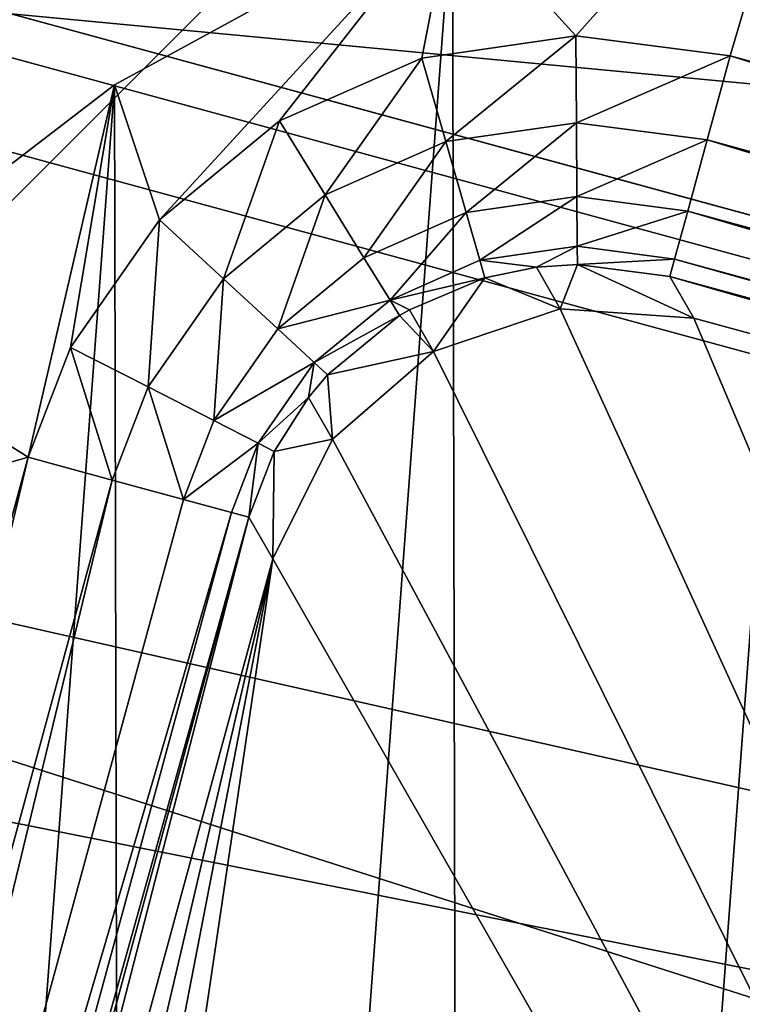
# Model space of a CAD drawing. Header units: millimetres. Extents: x -1799 to 282, y -72 to 2009.
# Tile 92 of 256: x -1734.88 to -1731.72, y 5.18 to 9.49. Entities that reach past the tile are written whole.
import ezdxf

# ---------------------------------------------------------------- set-up
doc = ezdxf.new("R2010")
doc.units = ezdxf.units.MM
doc.header["$LTSCALE"] = 25.4
doc.layers.get('0').update_dxf_attribs({"true_color": 0xff5454})

# ---------------------------------------------------------------- blocks, each defined once
blk = doc.blocks.new('MONO-CORNER-VIII-2X200-GOLD-7702.STL')
at = {"color": 250, "true_color": 0x262626}
mesh = blk.add_polyface(dxfattribs=at)
corners = [(-1726.241, 9.3914, 119.4765), (-1791.3307, 31.7285, 40.0178), (-1794.032, 27.8606, 41.4492), (-1723.5396, 13.2593, 118.0451)]
mesh.append_faces([[corners[k] for k in face] for face in [(0, 1, 2), (1, 0, 3)]], dxfattribs={"vtx0": -1, "color": 250})
mesh = blk.add_polyface(dxfattribs=at)
corners = [(-1757.9119, 24.7582, 9.3332), (-1691.4706, 10.5048, 89.531), (-1690.1207, 6.289, 87.3604), (-1759.2616, 28.974, 11.5038)]
mesh.append_faces([[corners[k] for k in face] for face in [(0, 1, 2), (1, 0, 3)]], dxfattribs={"vtx0": -1, "color": 250})
mesh = blk.add_polyface(dxfattribs=at)
corners = [(-1736.0353, 9.8182, 109.9202), (-1726.241, 9.3914, 119.4765), (-1794.032, 27.8606, 41.4492), (-1727.9648, 7.6195, 119.2092)]
mesh.append_faces([[corners[k] for k in face] for face in [(0, 1, 2), (1, 0, 3)]], dxfattribs={"vtx0": -1, "color": 250})
mesh = blk.add_polyface(dxfattribs=at)
corners = [(-1757.2113, 20.1808, 7.6411), (-1690.1207, 6.289, 87.3604), (-1689.4203, 1.7116, 85.6684), (-1757.9119, 24.7582, 9.3332)]
mesh.append_faces([[corners[k] for k in face] for face in [(0, 1, 2), (1, 0, 3)]], dxfattribs={"vtx0": -1, "color": 250})
mesh = blk.add_polyface(dxfattribs=at)
corners = [(-1725.3726, 8.6086, 118.5367), (-1775.9047, 22.3757, 60.3745), (-1774.6833, 24.2664, 59.7609)]
mesh.append_faces([[corners[k] for k in face] for face in [(0, 1, 2)]], dxfattribs={"color": 250})
mesh = blk.add_polyface(dxfattribs=at)
corners = [(-1722.8186, 12.2654, 117.1834), (-1725.3726, 8.6086, 118.5367), (-1774.6833, 24.2664, 59.7609)]
mesh.append_faces([[corners[k] for k in face] for face in [(0, 1, 2)]], dxfattribs={"color": 250})
mesh = blk.add_polyface(dxfattribs=at)
corners = [(-1725.3726, 8.6086, 118.5367), (-1734.9148, 9.5129, 108.8745), (-1775.9047, 22.3757, 60.3745), (-1726.8445, 7.3142, 118.1634)]
mesh.append_faces([[corners[k] for k in face] for face in [(0, 1, 2), (1, 0, 3)]], dxfattribs={"vtx0": -1, "color": 250})
mesh = blk.add_polyface(dxfattribs=at)
corners = [(-1742.3181, 21.4864, 30.9836), (-1741.7546, 19.4425, 30.0103), (-1691.2225, 5.6753, 88.1725)]
mesh.append_faces([[corners[k] for k in face] for face in [(0, 1, 2)]], dxfattribs={"color": 250})
mesh = blk.add_polyface(dxfattribs=at)
corners = [(-1742.3181, 21.4864, 30.9836), (-1691.2225, 5.6753, 88.1725), (-1692.4988, 9.6612, 90.2247)]
mesh.append_faces([[corners[k] for k in face] for face in [(0, 1, 2)]], dxfattribs={"color": 250})
mesh = blk.add_polyface(dxfattribs=at)
corners = [(-1757.1826, 15.3889, 6.4819), (-1689.4203, 1.7116, 85.6684), (-1689.3915, -3.0803, 84.5091), (-1757.2113, 20.1808, 7.6411)]
mesh.append_faces([[corners[k] for k in face] for face in [(0, 1, 2), (1, 0, 3)]], dxfattribs={"vtx0": -1, "color": 250})
mesh = blk.add_polyface(dxfattribs=at)
corners = [(-1741.7546, 19.4425, 30.0103), (-1741.345, 17.3128, 29.1502), (-1691.2225, 5.6753, 88.1725)]
mesh.append_faces([[corners[k] for k in face] for face in [(0, 1, 2)]], dxfattribs={"color": 250})
mesh = blk.add_polyface(dxfattribs=at)
corners = [(-1758.4633, -18.4, 122.0602), (-1738.076, -5.5681, 122.0602), (-1758.4633, 18.4, 122.0602), (-1734.0133, -9.631, 122.0602), (-1728.4633, -11.1181, 122.0602), (238.8945, -18.4, 122.0602), (-1739.5632, -0.0181, 122.0602), (-1618.4633, -11.1181, 122.0602), (-1722.9132, -9.631, 122.0602), (-1718.8503, -5.5681, 122.0602), (-1717.3632, -0.0181, 122.0602), (-1624.0133, -9.631, 122.0602), (-1628.0762, -5.5681, 122.0602), (-1629.5632, -0.0181, 122.0602), (-1612.9132, -9.631, 122.0602), (-1608.8503, -5.5681, 122.0602), (-1607.3632, -0.0181, 122.0602), (-468.4632, -11.0568, 122.0602), (-474.0132, -9.5696, 122.0602), (-478.0761, -5.5068, 122.0602), (-479.5632, 0.0432, 122.0602), (-358.4633, -11.1031, 122.0602), (-462.9132, -9.5696, 122.0602), (-458.8503, -5.5068, 122.0602), (-457.3632, 0.0432, 122.0602), (-364.0132, -9.616, 122.0602), (-368.0761, -5.5531, 122.0602), (-369.5632, -0.0031, 122.0602), (-352.9132, -9.616, 122.0602), (-348.8503, -5.5531, 122.0602), (-347.3633, -0.0031, 122.0602), (-114.1644, 18.4, 122.0602), (202.927, 18.4, 122.0602), (-1728.4633, 11.0819, 122.0602), (-1734.0133, 9.5947, 122.0602), (-1738.076, 5.5319, 122.0602), (-1618.4633, 11.0819, 122.0602), (-1722.9132, 9.5947, 122.0602), (-1718.8503, 5.5319, 122.0602), (-1624.0133, 9.5947, 122.0602), (-1628.0762, 5.5319, 122.0602), (-1612.9132, 9.5947, 122.0602), (-1608.8503, 5.5319, 122.0602), (-468.4632, 11.1432, 122.0602), (-474.0132, 9.6561, 122.0602), (-478.0761, 5.5932, 122.0602), (-462.9132, 9.6561, 122.0602), (-358.4633, 11.0969, 122.0602), (-458.8503, 5.5932, 122.0602), (-364.0132, 9.6098, 122.0602), (-368.0761, 5.5469, 122.0602), (-352.9132, 9.6098, 122.0602), (-348.8503, 5.5469, 122.0602)]
mesh.append_faces([[corners[k] for k in face] for face in [(31, 5, 32)]], dxfattribs={"vtx0": -1, "color": 250})
mesh.append_faces([[corners[k] for k in face] for face in [(0, 1, 2), (1, 0, 3), (3, 0, 4), (4, 7, 8), (8, 7, 9), (9, 7, 10), (7, 5, 14), (14, 5, 15), (15, 5, 16), (17, 21, 22), (22, 21, 23), (23, 21, 24), (21, 5, 28), (28, 5, 29), (29, 5, 30), (2, 33, 31), (33, 2, 34), (34, 2, 35), (35, 2, 6), (36, 10, 39), (39, 10, 40), (40, 10, 13), (43, 16, 44), (44, 16, 45), (45, 16, 20), (47, 24, 49), (49, 24, 50), (50, 24, 27)]], dxfattribs={"vtx0": -1, "vtx1": -1, "color": 250})
mesh.append_faces([[corners[k] for k in face] for face in [(4, 5, 7), (16, 5, 17), (17, 5, 21), (30, 5, 31), (31, 33, 36), (31, 16, 43), (31, 46, 47)]], dxfattribs={"vtx0": -1, "vtx1": -1, "vtx2": -1, "color": 250})
mesh.append_faces([[corners[k] for k in face] for face in [(4, 0, 5), (2, 1, 6), (10, 7, 11), (10, 11, 12), (10, 12, 13), (16, 17, 18), (16, 18, 19), (16, 19, 20), (24, 21, 25), (24, 25, 26), (24, 26, 27), (36, 33, 37), (36, 37, 38), (36, 38, 10), (31, 36, 41), (31, 41, 42), (31, 42, 16), (31, 43, 46), (47, 46, 48), (47, 48, 24), (31, 47, 51), (31, 51, 52), (31, 52, 30)]], dxfattribs={"vtx0": -1, "vtx2": -1, "color": 250})
mesh = blk.add_polyface(dxfattribs=at)
corners = [(-1758.4633, 18.4, 121.2602), (-1738.076, 5.5319, 121.2602), (-1758.4633, -18.4, 121.2602), (-1734.0133, 9.5947, 121.2602), (-1728.4633, 11.0819, 121.2602), (-114.1644, 18.4, 121.2602), (-1739.5632, -0.0181, 121.2602), (-1618.4633, 11.0819, 121.2602), (-1722.9132, 9.5947, 121.2602), (-1718.8503, 5.5319, 121.2602), (-1717.3632, -0.0181, 121.2602), (-1624.0133, 9.5947, 121.2602), (-1628.0762, 5.5319, 121.2602), (-1629.5632, -0.0181, 121.2602), (-1612.9132, 9.5947, 121.2602), (-1608.8503, 5.5319, 121.2602), (-1607.3632, -0.0181, 121.2602), (-468.4632, 11.1432, 121.2602), (-474.0132, 9.6561, 121.2602), (-478.0761, 5.5932, 121.2602), (-479.5632, 0.0432, 121.2602), (-462.9132, 9.6561, 121.2602), (-358.4633, 11.0969, 121.2602), (-458.8503, 5.5932, 121.2602), (-457.3632, 0.0432, 121.2602), (-364.0132, 9.6098, 121.2602), (-368.0761, 5.5469, 121.2602), (-369.5632, -0.0031, 121.2602), (-352.9132, 9.6098, 121.2602), (-348.8503, 5.5469, 121.2602), (-347.3633, -0.0031, 121.2602), (-1728.4633, -11.1181, 121.2602), (238.8945, -18.4, 121.2602), (-1734.0133, -9.631, 121.2602), (-1738.076, -5.5681, 121.2602), (-1618.4633, -11.1181, 121.2602), (-1722.9132, -9.631, 121.2602), (-1718.8503, -5.5681, 121.2602), (-1624.0133, -9.631, 121.2602), (-1628.0762, -5.5681, 121.2602), (-1612.9132, -9.631, 121.2602), (-1608.8503, -5.5681, 121.2602), (-468.4632, -11.0568, 121.2602), (-474.0132, -9.5696, 121.2602), (-478.0761, -5.5068, 121.2602), (-358.4633, -11.1031, 121.2602), (-462.9132, -9.5696, 121.2602), (-458.8503, -5.5068, 121.2602), (-364.0132, -9.616, 121.2602), (-368.0761, -5.5531, 121.2602), (-352.9132, -9.616, 121.2602), (-348.8503, -5.5531, 121.2602), (202.927, 18.4, 121.2602)]
mesh.append_faces([[corners[k] for k in face] for face in [(32, 5, 52)]], dxfattribs={"vtx0": -1, "color": 250})
mesh.append_faces([[corners[k] for k in face] for face in [(0, 1, 2), (1, 0, 3), (3, 0, 4), (4, 7, 8), (8, 7, 9), (9, 7, 10), (7, 5, 14), (14, 5, 15), (15, 5, 16), (17, 5, 21), (21, 22, 23), (23, 22, 24), (22, 5, 28), (28, 5, 29), (29, 5, 30), (2, 31, 32), (31, 2, 33), (33, 2, 34), (34, 2, 6), (35, 10, 38), (38, 10, 39), (39, 10, 13), (42, 16, 43), (43, 16, 44), (44, 16, 20), (45, 24, 48), (48, 24, 49), (49, 24, 27)]], dxfattribs={"vtx0": -1, "vtx1": -1, "color": 250})
mesh.append_faces([[corners[k] for k in face] for face in [(4, 5, 7), (16, 5, 17), (21, 5, 22), (32, 31, 35), (32, 16, 42), (32, 42, 45), (32, 30, 5)]], dxfattribs={"vtx0": -1, "vtx1": -1, "vtx2": -1, "color": 250})
mesh.append_faces([[corners[k] for k in face] for face in [(4, 0, 5), (2, 1, 6), (10, 7, 11), (10, 11, 12), (10, 12, 13), (16, 17, 18), (16, 18, 19), (16, 19, 20), (24, 22, 25), (24, 25, 26), (24, 26, 27), (35, 31, 36), (35, 36, 37), (35, 37, 10), (32, 35, 40), (32, 40, 41), (32, 41, 16), (45, 42, 46), (45, 46, 47), (45, 47, 24), (32, 45, 50), (32, 50, 51), (32, 51, 30)]], dxfattribs={"vtx0": -1, "vtx2": -1, "color": 250})
mesh = blk.add_polyface(dxfattribs=at)
corners = [(-1741.345, 17.3128, 29.1502), (-1741.0924, 15.1147, 28.4105), (-1690.5603, 1.3476, 86.5727)]
mesh.append_faces([[corners[k] for k in face] for face in [(0, 1, 2)]], dxfattribs={"color": 250})
mesh = blk.add_polyface(dxfattribs=at)
corners = [(-1741.345, 17.3128, 29.1502), (-1690.5603, 1.3476, 86.5727), (-1691.2225, 5.6753, 88.1725)]
mesh.append_faces([[corners[k] for k in face] for face in [(0, 1, 2)]], dxfattribs={"color": 250})
mesh = blk.add_polyface(dxfattribs=at)
corners = [(-1757.8265, 10.5366, 5.8928), (-1689.3915, -3.0803, 84.5091), (-1690.0354, -7.9326, 83.9201), (-1757.1826, 15.3889, 6.4819)]
mesh.append_faces([[corners[k] for k in face] for face in [(0, 1, 2), (1, 0, 3)]], dxfattribs={"vtx0": -1, "color": 250})
mesh = blk.add_polyface(dxfattribs=at)
corners = [(-1741.0924, 15.1147, 28.4105), (-1740.9989, 12.8658, 27.7969), (-1690.5603, 1.3476, 86.5727)]
mesh.append_faces([[corners[k] for k in face] for face in [(0, 1, 2)]], dxfattribs={"color": 250})
mesh = blk.add_polyface(dxfattribs=at)
corners = [(-1740.9989, 12.8658, 27.7969), (-1741.0652, 10.5842, 27.3145), (-1690.5331, -3.1829, 85.4767)]
mesh.append_faces([[corners[k] for k in face] for face in [(0, 1, 2)]], dxfattribs={"color": 250})
mesh = blk.add_polyface(dxfattribs=at)
corners = [(-1740.9989, 12.8658, 27.7969), (-1690.5331, -3.1829, 85.4767), (-1690.5603, 1.3476, 86.5727)]
mesh.append_faces([[corners[k] for k in face] for face in [(0, 1, 2)]], dxfattribs={"color": 250})
at = {"color": 18, "true_color": 0x000000}
mesh = blk.add_polyface(dxfattribs=at)
corners = [(-1739.1793, 2.4647, 121.2602), (-1739.4291, -0.8843, 121.2602), (-1739.4327, 0.7998, 121.2602), (-1739.1683, -2.5481, 121.2602), (-1738.6748, 4.0714, 121.2602), (-1738.6567, -4.1525, 121.2602), (-1737.9308, 5.5823, 121.2602), (-1737.9061, -5.6601, 121.2602), (-1737.8977, -4.0006, 121.2602), (-1736.965, 6.9619, 121.2602), (-1737.8098, -3.3261, 121.2602), (-1734.8403, 7.5736, 121.2602), (-1735.7998, 8.1778, 121.2602), (-1734.4628, 9.2017, 121.2602), (-1734.6547, 8.0534, 121.2602), (-1734.2659, 8.6115, 121.2602), (-1732.985, 10.0095, 121.2602), (-1733.741, 9.044, 121.2602), (-1733.1189, 9.3191, 121.2602), (-1732.4457, 9.4163, 121.2602), (-1731.4014, 10.5822, 121.2602), (-1731.7711, 9.3285, 121.2602), (-1720.8715, 6.3589, 121.2602), (-1729.7488, 10.9065, 121.2602), (-1728.066, 10.9747, 121.2602), (-1726.3927, 10.7852, 121.2602), (-1724.7678, 10.3425, 121.2602), (-1723.2295, 9.657, 121.2602), (-1721.814, 8.7447, 121.2602), (-1720.5543, 7.627, 121.2602), (-1720.3917, 6.1733, 121.2602), (-1719.48, 6.3301, 121.2602), (-1719.8336, 5.7845, 121.2602), (-1719.401, 5.2596, 121.2602), (-1718.6162, 4.8844, 121.2602), (-1719.126, 4.6375, 121.2602), (-1719.0287, 3.9643, 121.2602), (-1737.8005, -4.6738, 121.2602), (-1736.9342, -7.0354, 121.2602), (-1737.5254, -5.2959, 121.2602), (-1737.0929, -5.8208, 121.2602), (-1736.5348, -6.2096, 121.2602), (-1735.7638, -8.2463, 121.2602), (-1736.0549, -6.3952, 121.2602), (-1725.1553, -9.3648, 121.2602), (-1734.4221, -9.2643, 121.2602), (-1732.9409, -10.0655, 121.2602), (-1731.3547, -10.6313, 121.2602), (-1729.7007, -10.9483, 121.2602), (-1728.0177, -11.0091, 121.2602), (-1726.3452, -10.8123, 121.2602), (-1724.7223, -10.3625, 121.2602), (-1724.4807, -9.4526, 121.2602), (-1723.1871, -9.6702, 121.2602), (-1723.8076, -9.3554, 121.2602), (-1723.1855, -9.0803, 121.2602), (-1721.7755, -8.7517, 121.2602), (-1722.6606, -8.6478, 121.2602), (-1722.2717, -8.0897, 121.2602), (-1722.0862, -7.6099, 121.2602), (-1719.1166, 3.2898, 121.2602), (-1720.5208, -7.6285, 121.2602), (-1719.4521, -6.3269, 121.2602), (-1718.5947, -4.8774, 121.2602), (-1717.9832, 3.3238, 121.2602), (-1717.9686, -3.314, 121.2602), (-1717.5958, 1.6849, 121.2602), (-1717.5885, -1.6734, 121.2602), (-1717.4633, 0.006, 121.2602)]
mesh.append_faces([[corners[k] for k in face] for face in [(0, 1, 2), (67, 66, 68)]], dxfattribs={"vtx0": -1, "color": 18})
mesh.append_faces([[corners[k] for k in face] for face in [(1, 0, 3), (3, 4, 5), (5, 6, 7), (8, 9, 10), (10, 9, 11), (11, 13, 14), (14, 13, 15), (15, 16, 17), (17, 16, 18), (18, 16, 19), (19, 20, 21), (21, 20, 22), (22, 29, 30), (30, 31, 32), (32, 31, 33), (33, 34, 35), (35, 34, 36), (7, 37, 38), (37, 7, 8), (38, 41, 42), (42, 44, 45), (45, 44, 46), (46, 44, 47), (47, 44, 48), (48, 44, 49), (49, 44, 50), (50, 44, 51), (51, 52, 53), (53, 55, 56), (56, 60, 61), (61, 60, 62), (62, 60, 63), (63, 64, 65), (65, 66, 67)]], dxfattribs={"vtx0": -1, "vtx1": -1, "color": 18})
mesh.append_faces([[corners[k] for k in face] for face in [(7, 6, 8), (63, 36, 34)]], dxfattribs={"vtx0": -1, "vtx1": -1, "vtx2": -1, "color": 18})
mesh.append_faces([[corners[k] for k in face] for face in [(3, 0, 4), (5, 4, 6), (8, 6, 9), (11, 9, 12), (11, 12, 13), (15, 13, 16), (19, 16, 20), (22, 20, 23), (22, 23, 24), (22, 24, 25), (22, 25, 26), (22, 26, 27), (22, 27, 28), (22, 28, 29), (30, 29, 31), (33, 31, 34), (38, 37, 39), (38, 39, 40), (38, 40, 41), (42, 41, 43), (42, 43, 44), (51, 44, 52), (53, 52, 54), (53, 54, 55), (56, 55, 57), (56, 57, 58), (56, 58, 59), (56, 59, 60), (63, 60, 36), (63, 34, 64), (65, 64, 66)]], dxfattribs={"vtx0": -1, "vtx2": -1, "color": 18})
mesh = blk.add_polyface(dxfattribs=at)
corners = [(-1739.4291, -0.8843, 125.7602), (-1739.1793, 2.4647, 125.7602), (-1739.4327, 0.7998, 125.7602), (-1739.1683, -2.5481, 125.7602), (-1738.6748, 4.0714, 125.7602), (-1738.6567, -4.1525, 125.7602), (-1737.9308, 5.5823, 125.7602), (-1737.9061, -5.6601, 125.7602), (-1736.965, 6.9619, 125.7602), (-1736.9342, -7.0354, 125.7602), (-1735.7998, 8.1778, 125.7602), (-1735.7638, -8.2463, 125.7602), (-1734.4628, 9.2017, 125.7602), (-1734.4221, -9.2643, 125.7602), (-1732.985, 10.0095, 125.7602), (-1732.9409, -10.0655, 125.7602), (-1731.4014, 10.5822, 125.7602), (-1731.3547, -10.6313, 125.7602), (-1729.7488, 10.9065, 125.7602), (-1729.7007, -10.9483, 125.7602), (-1728.066, 10.9747, 125.7602), (-1728.0177, -11.0091, 125.7602), (-1726.3927, 10.7852, 125.7602), (-1726.3452, -10.8123, 125.7602), (-1725.5718, 10.595, 125.7602), (-1724.7223, -10.3625, 125.7602), (-1724.7678, 10.3425, 125.7602), (-1723.2295, 9.657, 125.7602), (-1723.1871, -9.6702, 125.7602), (-1721.814, 8.7447, 125.7602), (-1721.7755, -8.7517, 125.7602), (-1720.5543, 7.627, 125.7602), (-1720.5208, -7.6285, 125.7602), (-1719.48, 6.3301, 125.7602), (-1719.4521, -6.3269, 125.7602), (-1718.6162, 4.8844, 125.7602), (-1718.5947, -4.8774, 125.7602), (-1717.9832, 3.3238, 125.7602), (-1717.9686, -3.314, 125.7602), (-1717.5958, 1.6849, 125.7602), (-1717.5885, -1.6734, 125.7602), (-1717.4633, 0.006, 125.7602)]
mesh.append_faces([[corners[k] for k in face] for face in [(0, 1, 2), (39, 40, 41)]], dxfattribs={"vtx0": -1, "color": 18})
mesh.append_faces([[corners[k] for k in face] for face in [(1, 3, 4), (4, 5, 6), (6, 7, 8), (8, 9, 10), (10, 11, 12), (12, 13, 14), (14, 15, 16), (16, 17, 18), (18, 19, 20), (20, 21, 22), (22, 23, 24), (24, 25, 26), (26, 25, 27), (27, 28, 29), (29, 30, 31), (31, 32, 33), (33, 34, 35), (35, 36, 37), (37, 38, 39)]], dxfattribs={"vtx0": -1, "vtx1": -1, "color": 18})
mesh.append_faces([[corners[k] for k in face] for face in [(1, 0, 3), (4, 3, 5), (6, 5, 7), (8, 7, 9), (10, 9, 11), (12, 11, 13), (14, 13, 15), (16, 15, 17), (18, 17, 19), (20, 19, 21), (22, 21, 23), (24, 23, 25), (27, 25, 28), (29, 28, 30), (31, 30, 32), (33, 32, 34), (35, 34, 36), (37, 36, 38), (39, 38, 40)]], dxfattribs={"vtx0": -1, "vtx2": -1, "color": 18})
at = {"color": 250, "true_color": 0x262626}
mesh = blk.add_polyface(dxfattribs=at)
corners = [(-1741.0652, 10.5842, 27.3145), (-1741.2909, 8.2883, 26.9671), (-1690.5331, -3.1829, 85.4767)]
mesh.append_faces([[corners[k] for k in face] for face in [(0, 1, 2)]], dxfattribs={"color": 250})
mesh = blk.add_polyface(dxfattribs=at)
corners = [(-1757.8265, 10.5366, 5.8928), (-1690.0354, -7.9326, 83.9201), (-1758.3951, 8.1366, 5.8187)]
mesh.append_faces([[corners[k] for k in face] for face in [(0, 1, 2)]], dxfattribs={"color": 250})
at = {"color": 18, "true_color": 0x000000}
mesh = blk.add_polyface(dxfattribs=at)
corners = [(-1734.4628, 9.2017, 125.7602), (-1732.985, 10.0095, 121.2602), (-1734.4628, 9.2017, 121.2602), (-1732.985, 10.0095, 125.7602)]
mesh.append_faces([[corners[k] for k in face] for face in [(0, 1, 2), (1, 0, 3)]], dxfattribs={"vtx0": -1, "color": 18})
at = {"color": 250, "true_color": 0x262626}
mesh = blk.add_polyface(dxfattribs=at)
corners = [(-1726.8445, 7.3142, 118.1634), (-1736.0353, 9.8182, 109.9202), (-1734.9148, 9.5129, 108.8745), (-1727.9648, 7.6195, 119.2092)]
mesh.append_faces([[corners[k] for k in face] for face in [(0, 1, 2), (1, 0, 3)]], dxfattribs={"vtx0": -1, "color": 250})
mesh = blk.add_polyface(dxfattribs=at)
corners = [(-1734.0133, 9.5947, 121.2602), (-1738.076, 5.5319, 122.0602), (-1738.076, 5.5319, 121.2602), (-1734.0133, 9.5947, 122.0602)]
mesh.append_faces([[corners[k] for k in face] for face in [(0, 1, 2), (1, 0, 3)]], dxfattribs={"vtx0": -1, "color": 250})
at = {"color": 18, "true_color": 0x000000}
mesh = blk.add_polyface(dxfattribs=at)
corners = [(-1732.4457, 9.4163, 121.2602), (-1733.0139, 8.954, 121.1852), (-1733.1189, 9.3191, 121.2602), (-1732.443, 9.0361, 121.1851)]
mesh.append_faces([[corners[k] for k in face] for face in [(0, 1, 2), (1, 0, 3)]], dxfattribs={"vtx0": -1, "color": 18})
mesh = blk.add_polyface(dxfattribs=at)
corners = [(-1731.7711, 9.3285, 121.2602), (-1732.443, 9.0361, 121.1851), (-1732.4457, 9.4163, 121.2602), (-1731.8712, 8.9612, 121.1849)]
mesh.append_faces([[corners[k] for k in face] for face in [(0, 1, 2), (1, 0, 3)]], dxfattribs={"vtx0": -1, "color": 18})
mesh = blk.add_polyface(dxfattribs=at)
corners = [(-1733.1189, 9.3191, 121.2602), (-1733.5415, 8.7208, 121.1852), (-1733.741, 9.044, 121.2602), (-1733.0139, 8.954, 121.1852)]
mesh.append_faces([[corners[k] for k in face] for face in [(0, 1, 2), (1, 0, 3)]], dxfattribs={"vtx0": -1, "color": 18})
mesh = blk.add_polyface(dxfattribs=at)
corners = [(-1731.7711, 9.3285, 121.2602), (-1720.9716, 5.9916, 121.1849), (-1731.8712, 8.9612, 121.1849), (-1720.8715, 6.3589, 121.2602)]
mesh.append_faces([[corners[k] for k in face] for face in [(0, 1, 2), (1, 0, 3)]], dxfattribs={"vtx0": -1, "color": 18})
at = {"color": 250, "true_color": 0x262626}
mesh = blk.add_polyface(dxfattribs=at)
corners = [(-1731.9078, -6.8531, 119.2092), (-1799.1119, 9.2146, 41.4492), (-1731.3209, -9.2546, 119.4765), (-1739.9781, -4.6543, 109.9202)]
mesh.append_faces([[corners[k] for k in face] for face in [(0, 1, 2), (1, 0, 3)]], dxfattribs={"vtx0": -1, "color": 250})
mesh = blk.add_polyface(dxfattribs=at)
corners = [(-1731.3209, -9.2546, 119.4765), (-1798.7458, 4.5111, 40.0178), (-1730.9548, -13.9582, 118.0451), (-1799.1119, 9.2146, 41.4492)]
mesh.append_faces([[corners[k] for k in face] for face in [(0, 1, 2), (1, 0, 3)]], dxfattribs={"vtx0": -1, "color": 250})
at = {"color": 18, "true_color": 0x000000}
mesh = blk.add_polyface(dxfattribs=at)
corners = [(-1735.7998, 8.1778, 125.7602), (-1734.4628, 9.2017, 121.2602), (-1735.7998, 8.1778, 121.2602), (-1734.4628, 9.2017, 125.7602)]
mesh.append_faces([[corners[k] for k in face] for face in [(0, 1, 2), (1, 0, 3)]], dxfattribs={"vtx0": -1, "color": 18})
mesh = blk.add_polyface(dxfattribs=at)
corners = [(-1733.741, 9.044, 121.2602), (-1733.9866, 8.3538, 121.1852), (-1734.2659, 8.6115, 121.2602), (-1733.5415, 8.7208, 121.1852)]
mesh.append_faces([[corners[k] for k in face] for face in [(0, 1, 2), (1, 0, 3)]], dxfattribs={"vtx0": -1, "color": 18})
mesh = blk.add_polyface(dxfattribs=at)
corners = [(-1732.443, 9.0361, 121.1851), (-1732.9247, 8.6436, 120.9715), (-1733.0139, 8.954, 121.1852), (-1732.4408, 8.7131, 120.9711)]
mesh.append_faces([[corners[k] for k in face] for face in [(0, 1, 2), (1, 0, 3)]], dxfattribs={"vtx0": -1, "color": 18})
mesh = blk.add_polyface(dxfattribs=at)
corners = [(-1731.8712, 8.9612, 121.1849), (-1732.4408, 8.7131, 120.9711), (-1732.443, 9.0361, 121.1851), (-1731.9562, 8.6492, 120.9704)]
mesh.append_faces([[corners[k] for k in face] for face in [(0, 1, 2), (1, 0, 3)]], dxfattribs={"vtx0": -1, "color": 18})
mesh = blk.add_polyface(dxfattribs=at)
corners = [(-1731.8712, 8.9612, 121.1849), (-1721.0565, 5.6797, 120.9704), (-1731.9562, 8.6492, 120.9704), (-1720.9716, 5.9916, 121.1849)]
mesh.append_faces([[corners[k] for k in face] for face in [(0, 1, 2), (1, 0, 3)]], dxfattribs={"vtx0": -1, "color": 18})
mesh = blk.add_polyface(dxfattribs=at)
corners = [(-1733.0139, 8.954, 121.1852), (-1733.3719, 8.446, 120.9716), (-1733.5415, 8.7208, 121.1852), (-1732.9247, 8.6436, 120.9715)]
mesh.append_faces([[corners[k] for k in face] for face in [(0, 1, 2), (1, 0, 3)]], dxfattribs={"vtx0": -1, "color": 18})
mesh = blk.add_polyface(dxfattribs=at)
corners = [(-1733.5415, 8.7208, 121.1852), (-1733.7491, 8.1349, 120.9714), (-1733.9866, 8.3538, 121.1852), (-1733.3719, 8.446, 120.9716)]
mesh.append_faces([[corners[k] for k in face] for face in [(0, 1, 2), (1, 0, 3)]], dxfattribs={"vtx0": -1, "color": 18})
mesh = blk.add_polyface(dxfattribs=at)
corners = [(-1732.8646, 8.4345, 120.6512), (-1732.4408, 8.7131, 120.9711), (-1732.4393, 8.4956, 120.6503), (-1732.9247, 8.6436, 120.9715)]
mesh.append_faces([[corners[k] for k in face] for face in [(0, 1, 2), (1, 0, 3)]], dxfattribs={"vtx0": -1, "color": 18})
mesh = blk.add_polyface(dxfattribs=at)
corners = [(-1732.4408, 8.7131, 120.9711), (-1731.9562, 8.6492, 120.9704), (-1732.4393, 8.4956, 120.6503)]
mesh.append_faces([[corners[k] for k in face] for face in [(0, 1, 2)]], dxfattribs={"color": 18})
mesh = blk.add_polyface(dxfattribs=at)
corners = [(-1733.2577, 8.2608, 120.6514), (-1732.9247, 8.6436, 120.9715), (-1732.8646, 8.4345, 120.6512), (-1733.3719, 8.446, 120.9716)]
mesh.append_faces([[corners[k] for k in face] for face in [(0, 1, 2), (1, 0, 3)]], dxfattribs={"vtx0": -1, "color": 18})
mesh = blk.add_polyface(dxfattribs=at)
corners = [(-1731.9562, 8.6492, 120.9704), (-1732.0133, 8.4395, 120.6489), (-1732.4393, 8.4956, 120.6503)]
mesh.append_faces([[corners[k] for k in face] for face in [(0, 1, 2)]], dxfattribs={"color": 18})
mesh = blk.add_polyface(dxfattribs=at)
corners = [(-1731.9562, 8.6492, 120.9704), (-1721.1136, 5.47, 120.6489), (-1732.0133, 8.4395, 120.6489), (-1721.0565, 5.6797, 120.9704)]
mesh.append_faces([[corners[k] for k in face] for face in [(0, 1, 2), (1, 0, 3)]], dxfattribs={"vtx0": -1, "color": 18})
mesh = blk.add_polyface(dxfattribs=at)
corners = [(-1734.2659, 8.6115, 121.2602), (-1734.316, 7.8805, 121.1851), (-1734.6547, 8.0534, 121.2602), (-1733.9866, 8.3538, 121.1852)]
mesh.append_faces([[corners[k] for k in face] for face in [(0, 1, 2), (1, 0, 3)]], dxfattribs={"vtx0": -1, "color": 18})
mesh = blk.add_polyface(dxfattribs=at)
corners = [(-1732.8646, 8.4345, 120.6512), (-1732.4393, 8.4956, 120.6503), (-1732.6179, 8.4044, 120.2716)]
mesh.append_faces([[corners[k] for k in face] for face in [(0, 1, 2)]], dxfattribs={"color": 18})
mesh = blk.add_polyface(dxfattribs=at)
corners = [(-1732.4393, 8.4956, 120.6503), (-1732.4387, 8.4164, 120.2709), (-1732.6179, 8.4044, 120.2716)]
mesh.append_faces([[corners[k] for k in face] for face in [(0, 1, 2)]], dxfattribs={"color": 18})
mesh = blk.add_polyface(dxfattribs=at)
corners = [(-1732.4393, 8.4956, 120.6503), (-1732.0133, 8.4395, 120.6489), (-1732.4387, 8.4164, 120.2709)]
mesh.append_faces([[corners[k] for k in face] for face in [(0, 1, 2)]], dxfattribs={"color": 18})
mesh = blk.add_polyface(dxfattribs=at)
corners = [(-1733.7491, 8.1349, 120.9714), (-1733.2577, 8.2608, 120.6514), (-1733.5892, 7.9874, 120.651), (-1733.3719, 8.446, 120.9716)]
mesh.append_faces([[corners[k] for k in face] for face in [(0, 1, 2), (1, 0, 3)]], dxfattribs={"vtx0": -1, "color": 18})
mesh = blk.add_polyface(dxfattribs=at)
corners = [(-1733.2577, 8.2608, 120.6514), (-1732.8646, 8.4345, 120.6512), (-1732.8427, 8.3581, 120.2722)]
mesh.append_faces([[corners[k] for k in face] for face in [(0, 1, 2)]], dxfattribs={"color": 18})
mesh = blk.add_polyface(dxfattribs=at)
corners = [(-1732.8646, 8.4345, 120.6512), (-1732.6179, 8.4044, 120.2716), (-1732.8427, 8.3581, 120.2722)]
mesh.append_faces([[corners[k] for k in face] for face in [(0, 1, 2)]], dxfattribs={"color": 18})
mesh = blk.add_polyface(dxfattribs=at)
corners = [(-1732.8427, 8.3581, 120.2722), (-1732.6179, 8.4044, 120.2716), (-1732.5137, 8.2222, 103.2602)]
mesh.append_faces([[corners[k] for k in face] for face in [(0, 1, 2)]], dxfattribs={"color": 18})
mesh = blk.add_polyface(dxfattribs=at)
corners = [(-1732.6179, 8.4044, 120.2716), (-1732.4387, 8.4164, 120.2709), (-1732.5137, 8.2222, 103.2602)]
mesh.append_faces([[corners[k] for k in face] for face in [(0, 1, 2)]], dxfattribs={"color": 18})
mesh = blk.add_polyface(dxfattribs=at)
corners = [(-1732.4387, 8.4164, 120.2709), (-1731.9298, 8.1814, 103.2602), (-1732.5137, 8.2222, 103.2602)]
mesh.append_faces([[corners[k] for k in face] for face in [(0, 1, 2)]], dxfattribs={"color": 18})
mesh = blk.add_polyface(dxfattribs=at)
corners = [(-1732.0133, 8.4395, 120.6489), (-1732.0341, 8.3637, 120.2689), (-1732.4387, 8.4164, 120.2709)]
mesh.append_faces([[corners[k] for k in face] for face in [(0, 1, 2)]], dxfattribs={"color": 18})
mesh = blk.add_polyface(dxfattribs=at)
corners = [(-1732.4387, 8.4164, 120.2709), (-1732.0341, 8.3637, 120.2689), (-1731.9298, 8.1814, 103.2602)]
mesh.append_faces([[corners[k] for k in face] for face in [(0, 1, 2)]], dxfattribs={"color": 18})
mesh = blk.add_polyface(dxfattribs=at)
corners = [(-1732.0133, 8.4395, 120.6489), (-1721.1343, 5.3941, 120.2689), (-1732.0341, 8.3637, 120.2689), (-1721.1136, 5.47, 120.6489)]
mesh.append_faces([[corners[k] for k in face] for face in [(0, 1, 2), (1, 0, 3)]], dxfattribs={"vtx0": -1, "color": 18})
mesh = blk.add_polyface(dxfattribs=at)
corners = [(-1733.9866, 8.3538, 121.1852), (-1734.0282, 7.7335, 120.9709), (-1734.316, 7.8805, 121.1851), (-1733.7491, 8.1349, 120.9714)]
mesh.append_faces([[corners[k] for k in face] for face in [(0, 1, 2), (1, 0, 3)]], dxfattribs={"vtx0": -1, "color": 18})
mesh = blk.add_polyface(dxfattribs=at)
corners = [(-1733.2577, 8.2608, 120.6514), (-1732.8427, 8.3581, 120.2722), (-1733.1729, 8.2186, 120.2725)]
mesh.append_faces([[corners[k] for k in face] for face in [(0, 1, 2)]], dxfattribs={"color": 18})
mesh = blk.add_polyface(dxfattribs=at)
corners = [(-1733.1729, 8.2186, 120.2725), (-1732.8427, 8.3581, 120.2722), (-1733.0686, 8.0364, 103.2602)]
mesh.append_faces([[corners[k] for k in face] for face in [(0, 1, 2)]], dxfattribs={"color": 18})
mesh = blk.add_polyface(dxfattribs=at)
corners = [(-1732.8427, 8.3581, 120.2722), (-1732.5137, 8.2222, 103.2602), (-1733.0686, 8.0364, 103.2602)]
mesh.append_faces([[corners[k] for k in face] for face in [(0, 1, 2)]], dxfattribs={"color": 18})
mesh = blk.add_polyface(dxfattribs=at)
corners = [(-1732.0341, 8.3637, 120.2689), (-1721.3165, 5.2899, 103.2602), (-1731.9298, 8.1814, 103.2602), (-1721.1343, 5.3941, 120.2689)]
mesh.append_faces([[corners[k] for k in face] for face in [(0, 1, 2), (1, 0, 3)]], dxfattribs={"vtx0": -1, "color": 18})
at = {"color": 250, "true_color": 0x262626}
mesh = blk.add_polyface(dxfattribs=at)
corners = [(-1741.2909, 8.2883, 26.9671), (-1741.6741, 5.9966, 26.7575), (-1691.142, -7.7705, 84.9198)]
mesh.append_faces([[corners[k] for k in face] for face in [(0, 1, 2)]], dxfattribs={"color": 250})
mesh = blk.add_polyface(dxfattribs=at)
corners = [(-1741.2909, 8.2883, 26.9671), (-1691.142, -7.7705, 84.9198), (-1690.5331, -3.1829, 85.4767)]
mesh.append_faces([[corners[k] for k in face] for face in [(0, 1, 2)]], dxfattribs={"color": 250})
at = {"color": 18, "true_color": 0x000000}
mesh = blk.add_polyface(dxfattribs=at)
corners = [(-1733.5892, 7.9874, 120.651), (-1733.2159, 8.1931, 120.2725), (-1733.5309, 7.9335, 120.2719), (-1733.2577, 8.2608, 120.6514)]
mesh.append_faces([[corners[k] for k in face] for face in [(0, 1, 2), (1, 0, 3)]], dxfattribs={"vtx0": -1, "color": 18})
mesh = blk.add_polyface(dxfattribs=at)
corners = [(-1733.2577, 8.2608, 120.6514), (-1733.1729, 8.2186, 120.2725), (-1733.2159, 8.1931, 120.2725)]
mesh.append_faces([[corners[k] for k in face] for face in [(0, 1, 2)]], dxfattribs={"color": 18})
mesh = blk.add_polyface(dxfattribs=at)
corners = [(-1736.6628, -3.4848, 103.2602), (-1736.5177, -4.6236, 103.2602), (-1736.7035, -4.0686, 103.2602), (-1733.7712, 7.1285, 103.2602), (-1736.1337, -5.0652, 103.2602), (-1735.6099, -5.3262, 103.2602), (-1724.9966, -8.2177, 103.2602), (-1733.5103, 7.6523, 103.2602), (-1733.0686, 8.0364, 103.2602), (-1732.5137, 8.2222, 103.2602), (-1731.9298, 8.1814, 103.2602), (-1721.3165, 5.2899, 103.2602), (-1724.4128, -8.2585, 103.2602), (-1723.8578, -8.0727, 103.2602), (-1723.4161, -7.6886, 103.2602), (-1723.1552, -7.1648, 103.2602), (-1720.2637, 3.4485, 103.2602), (-1720.7927, 5.0289, 103.2602), (-1720.4087, 4.5873, 103.2602), (-1720.2229, 4.0323, 103.2602)]
mesh.append_faces([[corners[k] for k in face] for face in [(0, 1, 2), (16, 18, 19)]], dxfattribs={"vtx0": -1, "color": 18})
mesh.append_faces([[corners[k] for k in face] for face in [(1, 3, 4), (4, 3, 5), (5, 3, 6), (6, 11, 12), (12, 11, 13), (13, 11, 14), (14, 11, 15), (15, 11, 16)]], dxfattribs={"vtx0": -1, "vtx1": -1, "color": 18})
mesh.append_faces([[corners[k] for k in face] for face in [(1, 0, 3), (6, 3, 7), (6, 7, 8), (6, 8, 9), (6, 9, 10), (6, 10, 11), (16, 11, 17), (16, 17, 18)]], dxfattribs={"vtx0": -1, "vtx2": -1, "color": 18})
mesh = blk.add_polyface(dxfattribs=at)
corners = [(-1733.2159, 8.1931, 120.2725), (-1733.0686, 8.0364, 103.2602), (-1733.5309, 7.9335, 120.2719)]
mesh.append_faces([[corners[k] for k in face] for face in [(0, 1, 2)]], dxfattribs={"color": 18})
mesh = blk.add_polyface(dxfattribs=at)
corners = [(-1733.1729, 8.2186, 120.2725), (-1733.0686, 8.0364, 103.2602), (-1733.2159, 8.1931, 120.2725)]
mesh.append_faces([[corners[k] for k in face] for face in [(0, 1, 2)]], dxfattribs={"color": 18})
at = {"color": 250, "true_color": 0x262626}
mesh = blk.add_polyface(dxfattribs=at)
corners = [(-1758.3951, 8.1366, 5.8187), (-1691.3314, -12.6894, 83.9201), (-1759.1226, 5.7798, 5.8928)]
mesh.append_faces([[corners[k] for k in face] for face in [(0, 1, 2)]], dxfattribs={"color": 250})
mesh = blk.add_polyface(dxfattribs=at)
corners = [(-1758.3951, 8.1366, 5.8187), (-1690.0354, -7.9326, 83.9201), (-1691.3314, -12.6894, 83.9201)]
mesh.append_faces([[corners[k] for k in face] for face in [(0, 1, 2)]], dxfattribs={"color": 250})
at = {"color": 18, "true_color": 0x000000}
mesh = blk.add_polyface(dxfattribs=at)
corners = [(-1733.7491, 8.1349, 120.9714), (-1733.5892, 7.9874, 120.651), (-1734.0282, 7.7335, 120.9709)]
mesh.append_faces([[corners[k] for k in face] for face in [(0, 1, 2)]], dxfattribs={"color": 18})
mesh = blk.add_polyface(dxfattribs=at)
corners = [(-1734.6547, 8.0534, 121.2602), (-1734.473, 7.4735, 121.1849), (-1734.8403, 7.5736, 121.2602), (-1734.316, 7.8805, 121.1851)]
mesh.append_faces([[corners[k] for k in face] for face in [(0, 1, 2), (1, 0, 3)]], dxfattribs={"vtx0": -1, "color": 18})
mesh = blk.add_polyface(dxfattribs=at)
corners = [(-1733.5309, 7.9335, 120.2719), (-1733.0686, 8.0364, 103.2602), (-1733.5103, 7.6523, 103.2602)]
mesh.append_faces([[corners[k] for k in face] for face in [(0, 1, 2)]], dxfattribs={"color": 18})
mesh = blk.add_polyface(dxfattribs=at)
corners = [(-1733.5892, 7.9874, 120.651), (-1733.8346, 7.6346, 120.65), (-1734.0282, 7.7335, 120.9709)]
mesh.append_faces([[corners[k] for k in face] for face in [(0, 1, 2)]], dxfattribs={"color": 18})
mesh = blk.add_polyface(dxfattribs=at)
corners = [(-1733.5892, 7.9874, 120.651), (-1733.6145, 7.8346, 120.2716), (-1733.8346, 7.6346, 120.65)]
mesh.append_faces([[corners[k] for k in face] for face in [(0, 1, 2)]], dxfattribs={"color": 18})
mesh = blk.add_polyface(dxfattribs=at)
corners = [(-1733.5892, 7.9874, 120.651), (-1733.5309, 7.9335, 120.2719), (-1733.6145, 7.8346, 120.2716)]
mesh.append_faces([[corners[k] for k in face] for face in [(0, 1, 2)]], dxfattribs={"color": 18})
mesh = blk.add_polyface(dxfattribs=at)
corners = [(-1733.5309, 7.9335, 120.2719), (-1733.5103, 7.6523, 103.2602), (-1733.6145, 7.8346, 120.2716)]
mesh.append_faces([[corners[k] for k in face] for face in [(0, 1, 2)]], dxfattribs={"color": 18})
mesh = blk.add_polyface(dxfattribs=at)
corners = [(-1734.316, 7.8805, 121.1851), (-1734.161, 7.3886, 120.9704), (-1734.473, 7.4735, 121.1849), (-1734.0282, 7.7335, 120.9709)]
mesh.append_faces([[corners[k] for k in face] for face in [(0, 1, 2), (1, 0, 3)]], dxfattribs={"vtx0": -1, "color": 18})
mesh = blk.add_polyface(dxfattribs=at)
corners = [(-1733.6145, 7.8346, 120.2716), (-1733.7642, 7.5987, 120.2705), (-1733.8346, 7.6346, 120.65)]
mesh.append_faces([[corners[k] for k in face] for face in [(0, 1, 2)]], dxfattribs={"color": 18})
mesh = blk.add_polyface(dxfattribs=at)
corners = [(-1733.6145, 7.8346, 120.2716), (-1733.5103, 7.6523, 103.2602), (-1733.7642, 7.5987, 120.2705)]
mesh.append_faces([[corners[k] for k in face] for face in [(0, 1, 2)]], dxfattribs={"color": 18})
mesh = blk.add_polyface(dxfattribs=at)
corners = [(-1734.161, 7.3886, 120.9704), (-1733.8346, 7.6346, 120.65), (-1733.9513, 7.3314, 120.6489), (-1734.0282, 7.7335, 120.9709)]
mesh.append_faces([[corners[k] for k in face] for face in [(0, 1, 2), (1, 0, 3)]], dxfattribs={"vtx0": -1, "color": 18})
mesh = blk.add_polyface(dxfattribs=at)
corners = [(-1733.8346, 7.6346, 120.65), (-1733.8755, 7.3108, 120.2689), (-1733.9513, 7.3314, 120.6489)]
mesh.append_faces([[corners[k] for k in face] for face in [(0, 1, 2)]], dxfattribs={"color": 18})
mesh = blk.add_polyface(dxfattribs=at)
corners = [(-1733.8346, 7.6346, 120.65), (-1733.7642, 7.5987, 120.2705), (-1733.8755, 7.3108, 120.2689)]
mesh.append_faces([[corners[k] for k in face] for face in [(0, 1, 2)]], dxfattribs={"color": 18})
mesh = blk.add_polyface(dxfattribs=at)
corners = [(-1733.5103, 7.6523, 103.2602), (-1733.7712, 7.1285, 103.2602), (-1733.7642, 7.5987, 120.2705)]
mesh.append_faces([[corners[k] for k in face] for face in [(0, 1, 2)]], dxfattribs={"color": 18})
mesh = blk.add_polyface(dxfattribs=at)
corners = [(-1733.7642, 7.5987, 120.2705), (-1733.7712, 7.1285, 103.2602), (-1733.8755, 7.3108, 120.2689)]
mesh.append_faces([[corners[k] for k in face] for face in [(0, 1, 2)]], dxfattribs={"color": 18})
mesh = blk.add_polyface(dxfattribs=at)
corners = [(-1734.8403, 7.5736, 121.2602), (-1737.4425, -3.4262, 121.1849), (-1737.8098, -3.3261, 121.2602), (-1734.473, 7.4735, 121.1849)]
mesh.append_faces([[corners[k] for k in face] for face in [(0, 1, 2), (1, 0, 3)]], dxfattribs={"vtx0": -1, "color": 18})
mesh = blk.add_polyface(dxfattribs=at)
corners = [(-1734.473, 7.4735, 121.1849), (-1737.1306, -3.5112, 120.9704), (-1737.4425, -3.4262, 121.1849), (-1734.161, 7.3886, 120.9704)]
mesh.append_faces([[corners[k] for k in face] for face in [(0, 1, 2), (1, 0, 3)]], dxfattribs={"vtx0": -1, "color": 18})
mesh = blk.add_polyface(dxfattribs=at)
corners = [(-1737.1306, -3.5112, 120.9704), (-1733.9513, 7.3314, 120.6489), (-1736.9209, -3.5683, 120.6489), (-1734.161, 7.3886, 120.9704)]
mesh.append_faces([[corners[k] for k in face] for face in [(0, 1, 2), (1, 0, 3)]], dxfattribs={"vtx0": -1, "color": 18})
mesh = blk.add_polyface(dxfattribs=at)
corners = [(-1736.9209, -3.5683, 120.6489), (-1733.8755, 7.3108, 120.2689), (-1736.8451, -3.5889, 120.2689), (-1733.9513, 7.3314, 120.6489)]
mesh.append_faces([[corners[k] for k in face] for face in [(0, 1, 2), (1, 0, 3)]], dxfattribs={"vtx0": -1, "color": 18})
mesh = blk.add_polyface(dxfattribs=at)
corners = [(-1733.8755, 7.3108, 120.2689), (-1736.6628, -3.4848, 103.2602), (-1736.8451, -3.5889, 120.2689), (-1733.7712, 7.1285, 103.2602)]
mesh.append_faces([[corners[k] for k in face] for face in [(0, 1, 2), (1, 0, 3)]], dxfattribs={"vtx0": -1, "color": 18})
at = {"color": 250, "true_color": 0x262626}
mesh = blk.add_polyface(dxfattribs=at)
corners = [(-1741.6741, 5.9966, 26.7575), (-1742.2117, 3.7275, 26.6875), (-1691.142, -7.7705, 84.9198)]
mesh.append_faces([[corners[k] for k in face] for face in [(0, 1, 2)]], dxfattribs={"color": 250})
mesh = blk.add_polyface(dxfattribs=at)
corners = [(-1761.0288, 1.2715, 6.4819), (-1691.3314, -12.6894, 83.9201), (-1693.2377, -17.1978, 84.5091), (-1759.1226, 5.7798, 5.8928)]
mesh.append_faces([[corners[k] for k in face] for face in [(0, 1, 2), (1, 0, 3)]], dxfattribs={"vtx0": -1, "color": 250})

msp = doc.modelspace()

# ---------------------------------------------------------------- block references
at = {"color": 0}
msp.add_blockref('MONO-CORNER-VIII-2X200-GOLD-7702.STL', (0, 0), dxfattribs=at)

doc.saveas('drawing.dxf')
